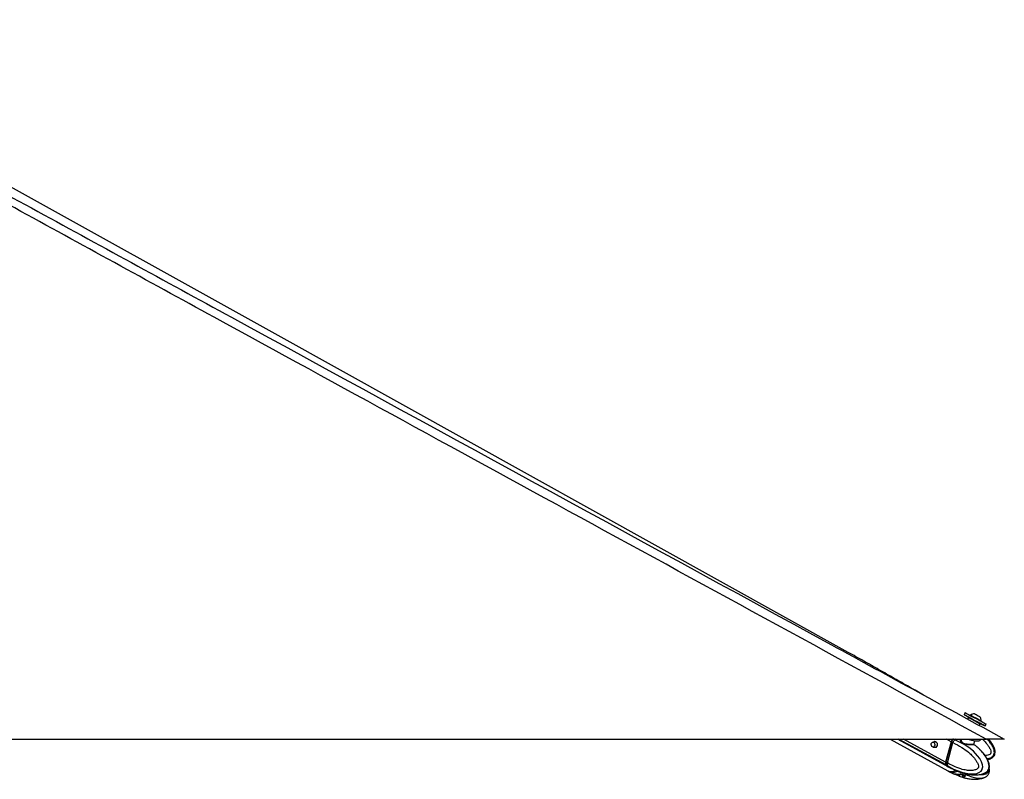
# Paper-space layout 'Surface Plate' of a CAD drawing. Header units: millimetres. Extents: x 2658 to 18042, y 1128 to 16227.
# Tile 64 of 64: x 16493 to 18042, y 5837 to 7033. Entities that reach past the tile are written whole.
import ezdxf

# ---------------------------------------------------------------- set-up
doc = ezdxf.new("R2010")
doc.units = ezdxf.units.MM

psp = doc.layouts.new('Surface Plate')

# ---------------------------------------------------------------- linework, layer by layer
at = {"color": 7, "linetype": 'Continuous', "lineweight": 25, "ltscale": 2}
for p, q in [((17980.03, 5942.26), (17978.36, 5939.19)), ((17985.17, 5934.35), (17983.95, 5932.1)), ((17988.56, 5938.49), (17988.21, 5937.84)), ((18003.33, 5935.86), (18003.35, 5935.85)), ((18002.38, 5922.04), (18003.62, 5924.32)), ((18004.9, 5928.77), (18005.26, 5929.42)), ((18005.23, 5929.43), (18005.26, 5929.42)), ((18011.39, 5921.23), (18013.06, 5924.31)), ((15473.08, 5900.55), (18012.97, 5900.55)), ((17862.17, 5900.55), (17952.89, 5850.73)), ((17873.96, 5900.55), (17952.93, 5857.39)), ((17934.61, 5895.98), (17929.55, 5895.98)), ((17929.55, 5887.98), (17934.61, 5887.98)), ((17933.96, 5887.41), (17933.02, 5888.1)), ((17933.82, 5896.05), (17934.04, 5896.3)), ((17934.18, 5887.98), (17934.35, 5887.86)), ((17958.22, 5896.46), (17949.46, 5864.42)), ((17958.46, 5896.41), (17949.7, 5864.37)), ((17949.85, 5864.21), (17958.61, 5896.25)), ((17952.1, 5862.99), (17960.85, 5895.02)), ((17958.61, 5896.25), (17960.85, 5895.02)), ((17960.85, 5895.02), (17960.85, 5895.02)), ((17963.94, 5899.63), (17963.81, 5899.68)), ((17974.22, 5900.55), (17973.99, 5899.72)), ((17974.04, 5899.65), (17974.12, 5899.97)), ((17993.73, 5892.26), (17993.96, 5892.09)), ((17993.87, 5892.82), (17995.31, 5898.07)), ((18004.36, 5899.71), (18004.59, 5900.55)), ((17952.1, 5862.98), (17949.85, 5864.21)), ((17950.42, 5859.61), (17952.54, 5858.46)), ((17952.1, 5862.99), (17952.1, 5862.98)), ((17952.54, 5858.46), (17952.67, 5858.38)), ((17953.32, 5857.18), (17955.57, 5855.95)), ((17955.7, 5855.88), (17963.14, 5852.19)), ((17953.29, 5850.51), (17955.53, 5849.28)), ((17955.68, 5849.2), (17963.08, 5845.5)), ((17963.05, 5852.26), (17962.92, 5852.26)), ((17964.33, 5845.57), (17962.93, 5845.55)), ((17963.76, 5851.99), (17967.85, 5850.32)), ((17963.76, 5845.27), (17967.86, 5843.59)), ((17966.45, 5845.58), (17972.4, 5845.57)), ((17969.22, 5845.57), (17969.74, 5845.29)), ((17969.75, 5845.28), (17978.22, 5843.67)), ((17970.56, 5849.15), (17972.3, 5848.62)), ((17970.57, 5842.41), (17976.06, 5840.76)), ((17975.36, 5845.3), (17979.45, 5843.62)), ((17980.04, 5842.44), (17978.19, 5840.76)), ((17978.23, 5843.67), (17978.66, 5843.95)), ((17980.13, 5842.56), (17980.04, 5842.44)), ((18011.43, 5840.7), (18012.11, 5840.98))]:
    psp.add_line(p, q, dxfattribs=at)
at = {"color": 8, "linetype": 'Continuous', "lineweight": 25, "ltscale": 2}
for p, q in [((17950.02, 5859.83), (17875.51, 5900.55)), ((17949.46, 5864.42), (17883.35, 5900.55)), ((17934.58, 5896.01), (17934.04, 5896.3)), ((17958.22, 5896.46), (17950.73, 5900.55)), ((17963.81, 5899.68), (17962.21, 5900.55)), ((17965.37, 5900.59), (17963.94, 5899.63)), ((17967.86, 5843.59), (17968.4, 5845.58)), ((17971.27, 5844.99), (17970.57, 5842.41)), ((17976.06, 5840.76), (17976.93, 5843.92)), ((17979.02, 5843.8), (17978.19, 5840.76)), ((17980.04, 5842.44), (17980.19, 5842.98))]:
    psp.add_line(p, q, dxfattribs=at)
at = {"color": 7, "linetype": 'Continuous', "lineweight": 25, "ltscale": 2, "flags": 128}
for points in [[(17796.21, 6037), (16894.35, 6538.39), (16004.87, 7032.89)], [(17986.78, 5934.59), (17985.12, 5935.49), (17982.71, 5936.8), (17980.76, 5937.87), (17979.36, 5938.63), (17978.55, 5939.08), (17978.37, 5939.18), (17978.82, 5938.94), (17979.89, 5938.36), (17981.54, 5937.47), (17983.7, 5936.3), (17986.29, 5934.9), (17989.2, 5933.32), (17992.34, 5931.61), (17995.57, 5929.86), (17998.78, 5928.11)], [(17980.03, 5942.26), (17980.04, 5942.25), (17980.49, 5942.01), (17981.57, 5941.44), (17983.21, 5940.55), (17985.37, 5939.38), (17987.96, 5937.97), (17990.88, 5936.39), (17994.01, 5934.69), (17997.24, 5932.93), (18000.45, 5931.19)], [(17986.53, 5934.75), (17986.84, 5934.58), (17987.74, 5934.09), (17989.18, 5933.32), (17991.03, 5932.31), (17993.18, 5931.15), (17995.44, 5929.91), (17997.67, 5928.7), (17999.69, 5927.61), (18001.35, 5926.7), (18002.53, 5926.06), (18003.14, 5925.72), (18003.22, 5925.67)], [(17988.56, 5938.49), (17988.57, 5938.48), (17989.01, 5938.25), (17990.03, 5937.7), (17991.55, 5936.87), (17993.48, 5935.83), (17995.66, 5934.64), (17997.94, 5933.41), (18000.13, 5932.21), (18002.09, 5931.15), (18003.66, 5930.29), (18004.74, 5929.7), (18005.23, 5929.43)], [(17995, 5940.39), (17995.2, 5940.28), (17995.99, 5939.85), (17997.27, 5939.16), (17998.83, 5938.31), (18000.45, 5937.43), (18001.87, 5936.66), (18002.88, 5936.1), (18003.33, 5935.86)], [(17998.78, 5928.11), (18001.84, 5926.45), (18004.62, 5924.93), (18007.04, 5923.62), (18008.99, 5922.56), (18010.39, 5921.79), (18011.2, 5921.34), (18011.38, 5921.24), (18010.92, 5921.48), (18009.85, 5922.06), (18008.21, 5922.95), (18006.05, 5924.12), (18003.67, 5925.41)], [(18000.45, 5931.19), (18003.51, 5929.53), (18006.3, 5928.01), (18008.71, 5926.69), (18010.66, 5925.63), (18012.06, 5924.86), (18012.87, 5924.42), (18013.06, 5924.31)], [(17930.58, 5895.71), (17931.51, 5894.87), (17932.14, 5893.59), (17932.38, 5892.07), (17932.19, 5890.53), (17931.59, 5889.21), (17930.69, 5888.32), (17929.61, 5887.98), (17928.53, 5888.25), (17927.59, 5889.09), (17926.96, 5890.37), (17926.72, 5891.89), (17926.91, 5893.43), (17927.51, 5894.75), (17928.41, 5895.64), (17929.49, 5895.98), (17930.58, 5895.71)], [(17933.95, 5896.46), (17935.07, 5895.45), (17935.84, 5893.92), (17936.12, 5892.09), (17935.9, 5890.25), (17935.19, 5888.67), (17934.1, 5887.59), (17932.81, 5887.18), (17931.51, 5887.5), (17930.86, 5887.98)], [(17952.67, 5858.38), (17952.67, 5858.38), (17961.93, 5853.48), (17974.83, 5848.47), (17984.31, 5846.28), (17991.23, 5845.71), (17998.69, 5846.62), (18001.78, 5847.8), (18005.14, 5850.31), (18006.65, 5852.53), (18007.12, 5853.68), (18007.68, 5856.73), (18007.45, 5860.06), (18005.97, 5864.84), (18003.18, 5869.96), (17999.81, 5874.49), (17993.25, 5881.35), (17986.08, 5887.19), (17978.57, 5892.17), (17963.94, 5899.63), (17963.94, 5899.63)], [(17983.29, 5900.53), (17986.36, 5899.68), (17989.91, 5898.88), (17993.31, 5898.31), (17996.44, 5897.97), (17999.18, 5897.9), (18001.42, 5898.09), (18003.07, 5898.52), (18004.08, 5899.2), (18004.36, 5899.71)], [(17950.02, 5859.83), (17951.61, 5858.27), (17952.93, 5857.39)], [(17950.42, 5859.61), (17952, 5858.05), (17953.32, 5857.18)], [(17973.22, 5845.61), (17972.15, 5845.85), (17972.06, 5845.87)], [(17975.64, 5845.45), (17975.06, 5845.41), (17974.94, 5845.41)]]:
    psp.add_lwpolyline(points, dxfattribs=at)
at = {"color": 8, "linetype": 'Continuous', "lineweight": 25, "ltscale": 2, "flags": 128}
for points in [[(18003.62, 5924.32), (18003.62, 5924.32), (18003.31, 5924.49), (18002.39, 5925), (18000.92, 5925.8), (17999.01, 5926.84), (17996.78, 5928.05), (17994.4, 5929.35), (17992.01, 5930.64), (17989.78, 5931.85), (17987.87, 5932.89), (17986.41, 5933.68), (17985.49, 5934.18), (17985.17, 5934.35), (17985.17, 5934.35)], [(17958.46, 5896.41), (17958.46, 5896.4), (17958.46, 5896.37), (17958.49, 5896.33), (17958.54, 5896.29), (17958.61, 5896.25)], [(17949.7, 5864.37), (17949.7, 5864.36), (17949.71, 5864.33), (17949.74, 5864.29), (17949.79, 5864.25), (17949.85, 5864.21)], [(17952.67, 5858.38), (17954.25, 5856.82), (17955.71, 5855.88)]]:
    psp.add_lwpolyline(points, dxfattribs=at)
at = {"color": 7, "linetype": 'Continuous', "lineweight": 25, "ltscale": 4}
for centre, radius, start, end in [((17994.63, 5929.76), 10.63, 88.02199, 124.81956), ((17994.63, 5929.76), 10.63, 358.14284, 34.94041), ((17932.72, 5894.15), 2.62, 61.94921, 135.55489), ((17966.7, 5894.14), 8.8, 132.52159, 164.65588), ((17954.35, 5862.69), 5.19, 160.50702, 213.46928), ((17954.75, 5862.48), 5.19, 160.50732, 213.47727), ((17958.21, 5861.92), 12.39, 244.6099, 301.34546), ((17958.61, 5861.73), 12.41, 244.6342, 301.59572)]:
    psp.add_arc(centre, radius, start, end, dxfattribs=at)
at = {"color": 8, "linetype": 'Continuous', "lineweight": 25, "ltscale": 4}
for centre, radius, start, end in [((17967.02, 5893.96), 8.72, 130.7107, 164.78438), ((17960.9, 5860.72), 12.64, 244.85617, 304.61977)]:
    psp.add_arc(centre, radius, start, end, dxfattribs=at)
at = {"color": 7, "linetype": 'Continuous', "lineweight": 25, "ltscale": 2}
for points, knots in [([(18012.97, 5900.55), (17806.4, 6013.42), (17401.51, 6234.65), (16892.08, 6513.29), (16484.75, 6736.5), (16206.77, 6889.19), (16034.06, 6984.9), (15965.42, 7022.94)], [0, 0, 0, 0, 0.3022185, 0.5923722, 0.7456384, 0.8989046, 1, 1, 1, 1]), ([(16825.89, 6564.52), (17140.52, 6392.66), (17545.86, 6171.27), (17951.06, 5950.06), (18041.73, 5900.55)], [0, 0, 0, 0, 0.7762256, 1, 1, 1, 1]), ([(17914.79, 5969.86), (17911.29, 5971.84), (17903.83, 5976.06), (17892.35, 5982.58), (17880.41, 5989.37), (17868.48, 5996.17), (17856.55, 6002.97), (17844.6, 6009.77), (17832.61, 6016.57), (17820.57, 6023.37), (17808.48, 6030.16), (17800.28, 6034.73), (17796.21, 6037)], [0, 0, 0, 0, 0.0927635, 0.1976482, 0.3015103, 0.4043514, 0.5061733, 0.6069767, 0.7067619, 0.8055283, 0.903275, 1, 1, 1, 1]), ([(17985.43, 5934.63), (17985.38, 5934.6), (17985.27, 5934.53), (17985.22, 5934.41), (17985.18, 5934.34)], [0, 0, 0, 0, 0.4360867, 1, 1, 1, 1]), ([(17985.79, 5934.82), (17985.71, 5934.8), (17985.58, 5934.77), (17985.48, 5934.68), (17985.43, 5934.63)], [0, 0, 0, 0, 0.56716088, 1, 1, 1, 1]), ([(18003.61, 5924.33), (18003.65, 5924.4), (18003.74, 5924.56), (18003.76, 5924.83), (18003.71, 5925.1), (18003.63, 5925.28), (18003.57, 5925.36), (18003.55, 5925.38)], [0, 0, 0, 0, 0.2009079, 0.4893449, 0.7247702, 0.923684, 1, 1, 1, 1]), ([(17960.85, 5895.02), (17965.61, 5892.66), (17973.99, 5888.49), (17983.61, 5881.43), (17990.12, 5875.57), (17994.24, 5871.07), (17997.55, 5866.58), (17999.75, 5862.7), (18000.9, 5859.4), (18001.15, 5857.26), (18000.98, 5856.17), (18000.61, 5855.3), (17999.66, 5854.04), (17997.77, 5852.82), (17994, 5851.44), (17988.8, 5850.94), (17981.49, 5851.54), (17972.23, 5853.7), (17962.08, 5857.54), (17955.12, 5861.34), (17952.1, 5862.99)], [0, 0, 0, 0, 0.1477739, 0.2606688, 0.3182909, 0.3758532, 0.415051, 0.4549761, 0.4811699, 0.4934169, 0.5016025, 0.5050389, 0.5153282, 0.5407464, 0.5660023, 0.630454, 0.6927884, 0.7808185, 0.9049572, 1, 1, 1, 1]), ([(17961.08, 5900.55), (17960.96, 5900.45), (17960.36, 5899.97), (17959.45, 5898.79), (17958.76, 5897.42), (17958.52, 5896.61), (17958.46, 5896.41)], [0, 0, 0, 0, 0.1024421, 0.4867489, 0.8722002, 1, 1, 1, 1]), ([(17960.85, 5895.02), (17961.06, 5895.66), (17961.48, 5896.93), (17962.55, 5898.52), (17963.39, 5899.35), (17963.79, 5899.67), (17963.81, 5899.68)], [0, 0, 0, 0, 0.3503185, 0.7006273, 0.9859374, 1, 1, 1, 1]), ([(17993.88, 5892.15), (17994.08, 5891.98), (17994.49, 5891.62), (17993.7, 5891.49), (17992.16, 5891.46), (17990.16, 5891.46), (17987.79, 5891.49), (17984.18, 5891.64), (17980.4, 5892.08), (17976.99, 5893.07), (17974.54, 5894.65), (17973.11, 5896.63), (17972.81, 5898.68), (17973.08, 5900.18), (17973.78, 5900.53), (17973.8, 5900.55)], [0, 0, 0, 0, 0.08190152, 0.1729113, 0.26252049, 0.28822837, 0.37242514, 0.45786151, 0.54889387, 0.64239578, 0.72909633, 0.81118882, 0.89952775, 0.99620434, 1, 1, 1, 1]), ([(17998.85, 5888.13), (17998.76, 5888.22), (17997.15, 5889.7), (17995.42, 5890.9), (17993.79, 5892.02)], [0, 0, 0, 0, 0.0592168, 1, 1, 1, 1]), ([(17994.01, 5892.06), (17994.01, 5892.05), (17994.04, 5892.03), (17993.93, 5892.15), (17993.79, 5892.53), (17993.88, 5892.74), (17993.91, 5892.81)], [0, 0, 0, 0, 0.1261002, 0.5170546, 0.8511024, 1, 1, 1, 1]), ([(18011.37, 5847.46), (18011.64, 5847.57), (18013.02, 5848.12), (18014.95, 5849.71), (18016.51, 5852.01), (18017.4, 5854.2), (18017.87, 5856.78), (18017.64, 5860.7), (18016.4, 5865.27), (18014.21, 5870.07), (18010.72, 5875.67), (18006.01, 5881.5), (18001.72, 5885.86), (17999.23, 5887.81), (17998.84, 5888.12)], [0, 0, 0, 0, 0.0209553, 0.1093294, 0.16094973, 0.18338964, 0.23697242, 0.29360406, 0.38074155, 0.48685775, 0.5933876, 0.77877268, 0.96506769, 1, 1, 1, 1]), ([(18041.73, 5900.55), (18041.66, 5900.55), (18041.53, 5900.55), (18040.41, 5900.55), (18038.7, 5900.55), (18036.63, 5900.55), (18033.94, 5900.55), (18029.87, 5900.55), (18024.6, 5900.55), (18018.54, 5900.55), (18014.83, 5900.55), (18012.97, 5900.55)], [0, 0, 0, 0, 0.1265617, 0.2528535, 0.3397608, 0.4265647, 0.5139795, 0.6014074, 0.7600109, 0.8798998, 1, 1, 1, 1]), ([(18015.32, 5868.5), (18015.77, 5868.57), (18017.25, 5868.79), (18019.76, 5869.63), (18022.53, 5871.02), (18024.7, 5872.88), (18026.21, 5875.02), (18027.27, 5877.91), (18027.37, 5881.16), (18026.72, 5884.54), (18025.56, 5887.86), (18023.61, 5891.72), (18020.78, 5896.09), (18018.37, 5899), (18017.08, 5900.55)], [0, 0, 0, 0, 0.0333767, 0.107409, 0.1901175, 0.2558983, 0.3118743, 0.3771468, 0.4752288, 0.5421149, 0.6250832, 0.7278431, 0.8539789, 1, 1, 1, 1]), ([(18012.06, 5847.75), (18012.25, 5847.84), (18013.16, 5848.27), (18014.5, 5849.33), (18015.94, 5850.79), (18017.06, 5852.38), (18017.84, 5854.24), (18018.27, 5856.33), (18018.32, 5858.63), (18018.03, 5861.04), (18017.39, 5863.41), (18016.4, 5866.24), (18014.95, 5869.49), (18012.87, 5873.07), (18010.4, 5876.5), (18007.49, 5879.87), (18004.31, 5883.16), (18002.01, 5885.29), (18000.85, 5886.36)], [0, 0, 0, 0, 0.013919, 0.0675036, 0.1048845, 0.1416179, 0.1797676, 0.220609, 0.2636072, 0.3103274, 0.359304, 0.4067747, 0.4914421, 0.5784074, 0.670879, 0.7716609, 0.884798, 1, 1, 1, 1]), ([(17949.7, 5864.37), (17949.63, 5864.05), (17949.42, 5863.12), (17949.33, 5862.13), (17949.51, 5861.61), (17949.52, 5861.6)], [0, 0, 0, 0, 0.3380413, 0.9828362, 1, 1, 1, 1]), ([(17949.52, 5861.6), (17949.65, 5861.07), (17949.82, 5860.36), (17950.22, 5859.83), (17950.32, 5859.69)], [0, 0, 0, 0, 0.7406654, 1, 1, 1, 1]), ([(17952.1, 5862.98), (17951.96, 5862.36), (17951.69, 5861.11), (17951.91, 5859.56), (17952.29, 5858.77), (17952.53, 5858.47), (17952.54, 5858.46)], [0, 0, 0, 0, 0.35031476, 0.70057357, 0.98593253, 1, 1, 1, 1]), ([(17962.89, 5852.3), (17962.88, 5852.3), (17962.85, 5852.33), (17963.12, 5852.26), (17963.55, 5852.08), (17963.76, 5851.99)], [0, 0, 0, 0, 0.1500219, 0.5837544, 1, 1, 1, 1]), ([(17963.76, 5845.27), (17963.55, 5845.36), (17963.22, 5845.5), (17963.09, 5845.54), (17963.04, 5845.55)], [0, 0, 0, 0, 0.6479002, 1, 1, 1, 1]), ([(17964.33, 5845.57), (17964.45, 5845.6), (17964.68, 5845.66), (17965.4, 5845.66), (17966.04, 5845.62), (17966.4, 5845.58), (17966.45, 5845.58)], [0, 0, 0, 0, 0.31873837, 0.63766775, 0.95473035, 1, 1, 1, 1]), ([(17967.85, 5850.32), (17968.09, 5850.23), (17968.56, 5850.04), (17969.42, 5849.66), (17970.1, 5849.35), (17970.47, 5849.19), (17970.56, 5849.15)], [0, 0, 0, 0, 0.29946962, 0.59882325, 0.90219116, 1, 1, 1, 1]), ([(17970.57, 5842.41), (17970.26, 5842.55), (17969.66, 5842.81), (17968.74, 5843.23), (17968.16, 5843.47), (17967.89, 5843.57), (17967.86, 5843.59)], [0, 0, 0, 0, 0.3195039, 0.6395869, 0.9470816, 1, 1, 1, 1]), ([(17972.2, 5841.81), (17973.48, 5841.36), (17976.24, 5840.39), (17980.8, 5839.16), (17985.57, 5838.16), (17990.4, 5837.5), (17995.26, 5837.21), (18000.21, 5837.39), (18005.29, 5838.31), (18009.06, 5839.31), (18011, 5840.5), (18011.4, 5840.74)], [0, 0, 0, 0, 0.10976883, 0.23629682, 0.37023111, 0.48807718, 0.60923467, 0.73946422, 0.85099639, 0.96930924, 1, 1, 1, 1]), ([(17972.27, 5848.52), (17973.54, 5848.08), (17976.29, 5847.12), (17980.84, 5845.91), (17985.6, 5844.91), (17990.4, 5844.27), (17995.22, 5843.99), (18000.15, 5844.17), (18005.21, 5845.08), (18008.99, 5846.08), (18010.94, 5847.26), (18011.34, 5847.51)], [0, 0, 0, 0, 0.1092964, 0.2361732, 0.3700828, 0.4876475, 0.6083258, 0.738275, 0.8500883, 0.9690254, 1, 1, 1, 1]), ([(17972.4, 5845.57), (17972.76, 5845.6), (17973.48, 5845.65), (17974.55, 5845.57), (17975.09, 5845.39), (17975.36, 5845.3)], [0, 0, 0, 0, 0.3375493, 0.6755784, 1, 1, 1, 1]), ([(17978.19, 5840.76), (17978.06, 5840.71), (17977.81, 5840.62), (17977.06, 5840.61), (17976.41, 5840.71), (17976.06, 5840.76)], [0, 0, 0, 0, 0.322236, 0.6444218, 1, 1, 1, 1]), ([(17979.45, 5843.62), (17979.64, 5843.53), (17980.03, 5843.34), (17980.25, 5843), (17980.18, 5842.79), (17980.16, 5842.72)], [0, 0, 0, 0, 0.3831997, 0.7662688, 1, 1, 1, 1]), ([(18012.11, 5840.98), (18012.28, 5841.06), (18013.17, 5841.48), (18014.5, 5842.53), (18015.94, 5843.98), (18017.06, 5845.57), (18017.84, 5847.43), (18018.27, 5849.52), (18018.32, 5851.81), (18018.15, 5853.57), (18017.9, 5854.51), (18017.86, 5854.68)], [0, 0, 0, 0, 0.0394369, 0.2072862, 0.3243853, 0.4394453, 0.5589951, 0.6869121, 0.8216063, 0.9679869, 1, 1, 1, 1])]:
    psp.add_open_spline(points, degree=3, knots=knots, dxfattribs=at)
at = {"color": 8, "linetype": 'Continuous', "lineweight": 25, "ltscale": 2}
for points, knots in [([(15985.65, 7024.09), (16055.79, 6985.66), (16231.23, 6889.57), (16511.12, 6736.51), (16720.97, 6621.85), (16825.89, 6564.52)], [0, 0, 0, 0, 0.2498695, 0.6249343, 1, 1, 1, 1]), ([(17974.07, 5899.62), (17974.01, 5899.5), (17973.66, 5898.82), (17974.04, 5897.26), (17975.21, 5895.4), (17977.5, 5893.9), (17980.69, 5893.06), (17984.24, 5892.74), (17987.65, 5892.68), (17989.91, 5892.68), (17991.81, 5892.68), (17993.23, 5892.7), (17993.98, 5892.67), (17993.84, 5892.81), (17993.83, 5892.83)], [0, 0, 0, 0, 0.0243454, 0.1285136, 0.2240527, 0.3242186, 0.4329743, 0.5404072, 0.6423862, 0.7434621, 0.7743576, 0.8819432, 0.9905429, 1, 1, 1, 1]), ([(18007.02, 5900.55), (18007.61, 5900.04), (18010.16, 5897.78), (18013.63, 5893.89), (18017.37, 5888.9), (18019.71, 5884.68), (18020.74, 5881.22), (18020.76, 5879.06), (18020.36, 5878.01), (18019.74, 5877.22), (18018.29, 5876.13), (18015.6, 5875.3), (18013.1, 5874.79), (18011.72, 5874.85), (18011.5, 5874.86)], [0, 0, 0, 0, 0.0638004, 0.277116, 0.4223723, 0.570325, 0.6673924, 0.7127776, 0.7431111, 0.755849, 0.7939769, 0.8881673, 0.9817543, 1, 1, 1, 1]), ([(18014.71, 5869.76), (18015.36, 5869.84), (18017.73, 5870.14), (18020.99, 5871.4), (18023.53, 5873.41), (18025.06, 5875.41), (18026.06, 5877.89), (18026.17, 5881.83), (18024.81, 5886.61), (18021.98, 5891.8), (18018.49, 5896.6), (18015.78, 5899.32), (18014.55, 5900.55)], [0, 0, 0, 0, 0.0481117, 0.1753147, 0.2496133, 0.281909, 0.3590295, 0.4405413, 0.5659561, 0.7186845, 0.8720096, 1, 1, 1, 1]), ([(17978.35, 5846.63), (17981.82, 5844.85), (17987.88, 5841.77), (17996.17, 5839.47), (18003.04, 5838.76), (18007.97, 5839.12), (18010.76, 5840.39), (18011.43, 5840.7)], [0, 0, 0, 0, 0.3277757, 0.5712304, 0.7476052, 0.9390862, 1, 1, 1, 1]), ([(18016.74, 5852.03), (18016.75, 5852), (18016.89, 5851.46), (18016.89, 5850.46), (18016.72, 5849.38), (18016.36, 5848.51), (18015.48, 5847.25), (18013.76, 5846.03), (18010.36, 5844.67), (18006.5, 5844.18), (18003.45, 5844.53), (18002.36, 5844.65)], [0, 0, 0, 0, 0.003375, 0.069183, 0.1131629, 0.1316303, 0.1869253, 0.3234965, 0.4592021, 0.8055496, 1, 1, 1, 1])]:
    psp.add_open_spline(points, degree=3, knots=knots, dxfattribs=at)

doc.saveas('drawing.dxf')
